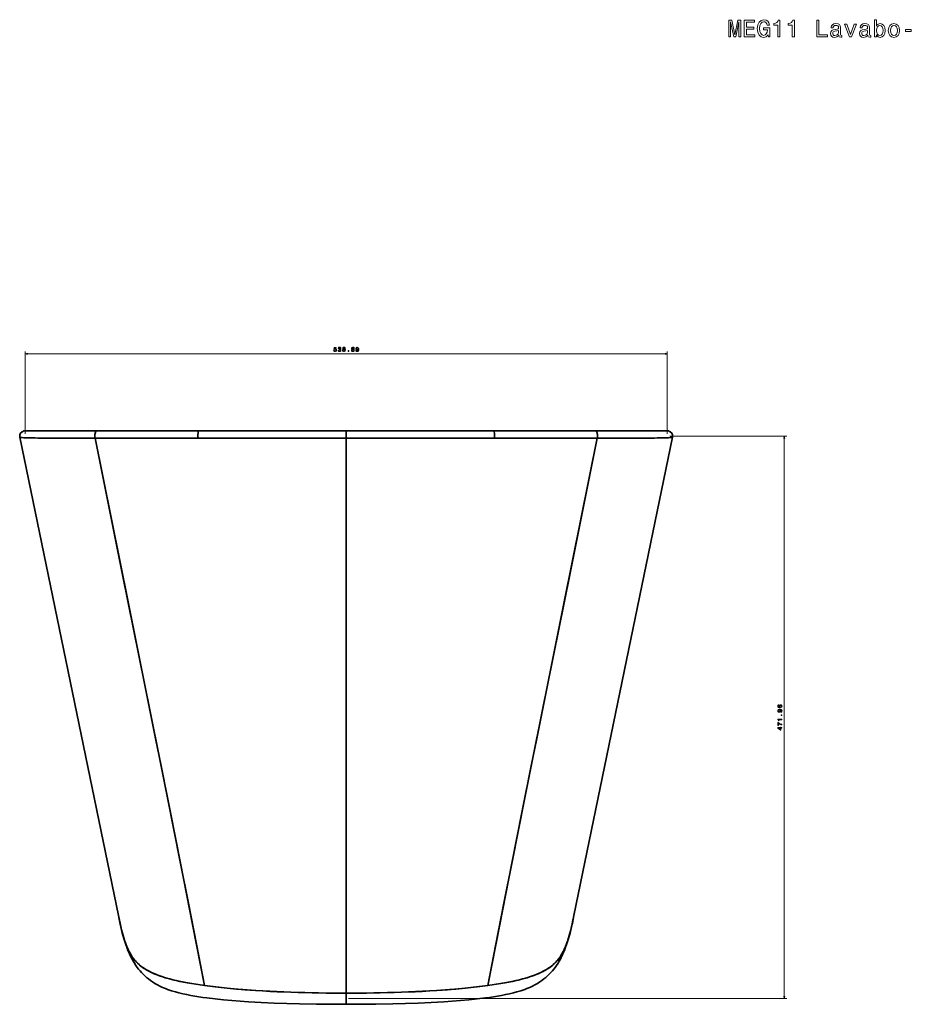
# Model space of a CAD drawing. Extents: x 321 to 1825, y 15 to 1839.
# Tile 6 of 7: x 321 to 1069, y 1012 to 1839. Entities that reach past the tile are written whole.
import ezdxf

# ---------------------------------------------------------------- set-up
doc = ezdxf.new("R2010")
doc.units = 0

msp = doc.modelspace()

# ---------------------------------------------------------------- linework, layer by layer
at = {"color": 7, "lineweight": 13}
for p, q in [((325.09, 1491.16), (325.09, 1560.31)), ((325.09, 1558.31), (863.98, 1558.31)), ((863.98, 1491.16), (863.98, 1560.31)), ((865.98, 1489.16), (964.16, 1489.16)), ((962.16, 1017.2), (962.16, 1489.16)), ((596.49, 1017.2), (964.16, 1017.2))]:
    msp.add_line(p, q, dxfattribs=at)
at = {"color": 7, "lineweight": 35}
for p, q in [((320.61, 1488.25), (403.37, 1086.9)), ((385.19, 1493.66), (325.09, 1493.66)), ((385.19, 1493.66), (325.09, 1493.66)), ((470.09, 1487.58), (383.73, 1487.52)), ((383.73, 1487.52), (470.09, 1487.58)), ((385.19, 1493.66), (470.56, 1493.66)), ((470.56, 1493.66), (385.19, 1493.66)), ((385.49, 1493.66), (456.64, 1493.66)), ((456.64, 1493.66), (594.5, 1493.66)), ((470.56, 1493.66), (594.5, 1493.66)), ((594.5, 1493.66), (470.56, 1493.66)), ((594.5, 1493.66), (718.44, 1493.66)), ((732.36, 1493.66), (594.5, 1493.66)), ((718.44, 1493.66), (594.5, 1493.66)), ((594.5, 1487.55), (594.5, 1021.72)), ((594.5, 1487.55), (594.5, 1021.72)), ((594.5, 1487.55), (594.5, 1239.12)), ((594.5, 1487.55), (594.5, 1239.12)), ((718.44, 1493.66), (803.81, 1493.66)), ((803.81, 1493.66), (718.44, 1493.66)), ((718.91, 1487.58), (805.26, 1487.52)), ((805.26, 1487.52), (718.91, 1487.58)), ((803.51, 1493.66), (732.36, 1493.66)), ((868.39, 1488.25), (785.63, 1086.9)), ((803.81, 1493.66), (863.91, 1493.66)), ((803.81, 1493.66), (863.91, 1493.66))]:
    msp.add_line(p, q, dxfattribs=at)
at = {"color": 7, "lineweight": 35, "ltscale": 0.001624}
for p, q in [((325.09, 1493.66), (325.02, 1493.66)), ((325.09, 1493.66), (325.02, 1493.66)), ((863.91, 1493.66), (863.98, 1493.66)), ((863.91, 1493.66), (863.98, 1493.66))]:
    msp.add_line(p, q, dxfattribs=at)
at = {"color": 7, "lineweight": 35, "ltscale": 0.150217}
msp.add_line((594.5, 1493.66), (594.5, 1487.65), dxfattribs=at)
msp.add_line((594.5, 1493.66), (594.5, 1487.65), dxfattribs=at)
at = {"color": 7, "lineweight": 35, "ltscale": 0.002448}
msp.add_line((594.5, 1487.65), (594.5, 1487.55), dxfattribs=at)
msp.add_line((594.5, 1487.65), (594.5, 1487.55), dxfattribs=at)
at = {"color": 7, "lineweight": 35, "ltscale": 0.183633}
msp.add_line((594.5, 1231.78), (594.5, 1239.12), dxfattribs=at)
at = {"color": 7, "lineweight": 35, "ltscale": 0.000282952}
msp.add_line((437.54, 1036.42), (437.55, 1036.41), dxfattribs=at)
at = {"color": 7, "lineweight": 35, "ltscale": 0.000300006}
msp.add_line((437.55, 1036.41), (437.54, 1036.42), dxfattribs=at)
at = {"color": 7, "lineweight": 35, "ltscale": 0.000299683}
msp.add_line((751.46, 1036.42), (751.45, 1036.41), dxfattribs=at)
at = {"color": 7, "lineweight": 35, "ltscale": 0.000286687}
msp.add_line((751.45, 1036.41), (751.46, 1036.42), dxfattribs=at)
at = {"color": 7, "lineweight": 35, "ltscale": 0.112709}
for q in [(594.49, 1017.2), (594.51, 1017.2)]:
    msp.add_line((594.5, 1021.71), q, dxfattribs=at)
at = {"color": 7, "lineweight": 35, "ltscale": 0.085265}
for p, q in [((594.49, 1017.2), (594.49, 1013.79)), ((594.51, 1017.2), (594.51, 1013.79))]:
    msp.add_line(p, q, dxfattribs=at)
at = {"color": 7, "lineweight": 35, "ltscale": 0.112193}
msp.add_line((594.5, 1017.24), (594.5, 1021.72), dxfattribs=at)
msp.add_line((594.5, 1017.24), (594.5, 1021.72), dxfattribs=at)
at = {"color": 7, "lineweight": 35, "ltscale": 0.102621}
msp.add_line((594.5, 1013.13), (594.5, 1017.24), dxfattribs=at)
msp.add_line((594.5, 1013.13), (594.5, 1017.24), dxfattribs=at)
at = {"color": 7, "lineweight": 13}
for points in [[(915.53, 1824.23), (917.08, 1824.23), (917.08, 1836.94), (919.7, 1824.23), (921.44, 1824.23), (924.04, 1836.94), (924.04, 1824.23), (925.62, 1824.23), (925.62, 1838.23), (923.15, 1838.23), (920.57, 1825.89), (918.01, 1838.23), (915.53, 1838.23)], [(928.48, 1824.23), (937.36, 1824.23), (937.36, 1825.93), (930.34, 1825.93), (930.34, 1830.67), (936.59, 1830.67), (936.59, 1832.34), (930.34, 1832.34), (930.34, 1836.54), (937.19, 1836.54), (937.19, 1838.23), (928.48, 1838.23)], [(948.55, 1826.11), (948.89, 1824.23), (949.9, 1824.23), (949.9, 1831.8), (944.8, 1831.8), (944.8, 1830.08), (947.95, 1830.08), (947.95, 1829.96), (947.7, 1828.11), (947.06, 1826.73), (946.07, 1825.87), (944.84, 1825.58), (943.47, 1825.95), (942.4, 1827.04), (941.71, 1828.83), (941.47, 1831.29), (941.69, 1833.73), (942.38, 1835.53), (943.47, 1836.62), (944.94, 1837), (945.95, 1836.8), (946.78, 1836.24), (947.38, 1835.29), (947.72, 1834.02), (949.72, 1834.02), (949.2, 1835.95), (948.21, 1837.41), (946.82, 1838.29), (945.06, 1838.62), (942.76, 1838.11), (941.03, 1836.64), (939.92, 1834.32), (939.53, 1831.23), (939.92, 1828.13), (941.03, 1825.81), (942.66, 1824.33), (944.72, 1823.85), (945.87, 1824.01), (946.9, 1824.41), (947.79, 1825.12)], [(956.64, 1824.23), (958.48, 1824.23), (958.48, 1838.33), (957.11, 1838.33), (956.74, 1837.1), (956.02, 1836.28), (954.91, 1835.79), (953.37, 1835.63), (953.37, 1834.2), (956.64, 1834.2)], [(968.79, 1824.23), (970.62, 1824.23), (970.62, 1838.33), (969.25, 1838.33), (968.89, 1837.1), (968.16, 1836.28), (967.05, 1835.79), (965.52, 1835.63), (965.52, 1834.2), (968.79, 1834.2)], [(989.34, 1824.23), (998.34, 1824.23), (998.34, 1825.93), (991.2, 1825.93), (991.2, 1838.23), (989.34, 1838.23)], [(1007.84, 1825.64), (1007.84, 1825.58), (1007.94, 1824.9), (1008.24, 1824.41), (1009.51, 1824.03), (1010.5, 1824.19), (1010.5, 1825.56), (1010.08, 1825.5), (1009.51, 1825.77), (1009.41, 1826.57), (1009.41, 1832.18), (1009.17, 1833.61), (1008.47, 1834.62), (1007.23, 1835.23), (1005.5, 1835.45), (1003.81, 1835.21), (1002.55, 1834.52), (1001.77, 1833.45), (1001.51, 1832.04), (1001.51, 1831.92), (1003.1, 1831.92), (1003.24, 1832.77), (1003.68, 1833.37), (1004.41, 1833.73), (1005.44, 1833.88), (1006.43, 1833.77), (1007.13, 1833.47), (1007.56, 1832.95), (1007.7, 1832.22), (1007.62, 1831.37), (1007.3, 1830.95), (1006.49, 1830.75), (1004.98, 1830.59), (1003.24, 1830.22), (1002.01, 1829.58), (1001.28, 1828.57), (1001.06, 1827.08), (1001.26, 1825.75), (1001.89, 1824.76), (1002.9, 1824.13), (1004.29, 1823.91), (1006.17, 1824.33)], [(1016.8, 1824.23), (1018.67, 1824.23), (1022.63, 1835.07), (1020.79, 1835.07), (1017.74, 1826.33), (1014.64, 1835.07), (1012.78, 1835.07)], [(1032.13, 1825.64), (1032.13, 1825.58), (1032.23, 1824.9), (1032.53, 1824.41), (1033.8, 1824.03), (1034.79, 1824.19), (1034.79, 1825.56), (1034.37, 1825.5), (1033.8, 1825.77), (1033.7, 1826.57), (1033.7, 1832.18), (1033.46, 1833.61), (1032.75, 1834.62), (1031.52, 1835.23), (1029.79, 1835.45), (1028.09, 1835.21), (1026.84, 1834.52), (1026.06, 1833.45), (1025.79, 1832.04), (1025.79, 1831.92), (1027.39, 1831.92), (1027.53, 1832.77), (1027.97, 1833.37), (1028.7, 1833.73), (1029.73, 1833.88), (1030.72, 1833.77), (1031.42, 1833.47), (1031.85, 1832.95), (1031.99, 1832.22), (1031.91, 1831.37), (1031.58, 1830.95), (1030.78, 1830.75), (1029.26, 1830.59), (1027.53, 1830.22), (1026.3, 1829.58), (1025.57, 1828.57), (1025.35, 1827.08), (1025.55, 1825.75), (1026.18, 1824.76), (1027.19, 1824.13), (1028.58, 1823.91), (1030.45, 1824.33)], [(1039.51, 1825.91), (1040.82, 1824.35), (1042.62, 1823.85), (1044.31, 1824.23), (1045.66, 1825.38), (1046.51, 1827.22), (1046.83, 1829.66), (1046.51, 1832.1), (1045.64, 1833.92), (1044.31, 1835.05), (1042.62, 1835.45), (1040.84, 1834.92), (1040.12, 1834.28), (1039.51, 1833.41), (1039.51, 1838.72), (1037.74, 1838.72), (1037.74, 1824.23), (1039.51, 1824.23)], [(1049.46, 1829.64), (1049.78, 1827.18), (1050.71, 1825.36), (1052.18, 1824.23), (1054.16, 1823.85), (1056.11, 1824.23), (1057.59, 1825.34), (1058.51, 1827.16), (1058.86, 1829.64), (1058.51, 1832.1), (1057.59, 1833.94), (1056.11, 1835.05), (1054.16, 1835.45), (1052.18, 1835.05), (1050.71, 1833.92), (1049.78, 1832.1)], [(1007.64, 1828.02), (1007.4, 1826.98), (1006.75, 1826.17), (1005.78, 1825.64), (1004.59, 1825.46), (1003.83, 1825.56), (1003.28, 1825.89), (1002.94, 1826.45), (1002.84, 1827.24), (1002.92, 1827.94), (1003.24, 1828.45), (1004.53, 1829.01), (1006.17, 1829.26), (1007.64, 1829.74)], [(1031.93, 1828.02), (1031.68, 1826.98), (1031.04, 1826.17), (1030.07, 1825.64), (1028.88, 1825.46), (1028.11, 1825.56), (1027.57, 1825.89), (1027.23, 1826.45), (1027.13, 1827.24), (1027.21, 1827.94), (1027.53, 1828.45), (1028.82, 1829.01), (1030.45, 1829.26), (1031.93, 1829.74)], [(1045.02, 1829.66), (1044.82, 1827.84), (1044.27, 1826.51), (1043.4, 1825.71), (1042.32, 1825.44), (1041.13, 1825.71), (1040.26, 1826.51), (1039.71, 1827.82), (1039.53, 1829.66), (1039.71, 1831.47), (1040.26, 1832.79), (1041.13, 1833.57), (1042.32, 1833.85), (1043.4, 1833.57), (1044.27, 1832.77), (1044.82, 1831.45)], [(1051.27, 1829.66), (1051.45, 1831.47), (1052.02, 1832.79), (1052.93, 1833.59), (1054.16, 1833.88), (1055.37, 1833.59), (1056.28, 1832.81), (1056.84, 1831.47), (1057.04, 1829.66), (1056.84, 1827.82), (1056.28, 1826.49), (1055.37, 1825.68), (1054.16, 1825.42), (1052.93, 1825.68), (1052.02, 1826.49), (1051.45, 1827.82)], [(1063.86, 1828.85), (1068.74, 1828.85), (1068.74, 1830.45), (1063.86, 1830.45)], [(583.94, 1561.23), (584.05, 1560.81), (584.3, 1560.49), (584.66, 1560.29), (585.13, 1560.21), (585.64, 1560.3), (586.04, 1560.55), (586.29, 1560.94), (586.38, 1561.45), (586.3, 1561.92), (586.06, 1562.29), (585.68, 1562.52), (585.19, 1562.61), (584.81, 1562.55), (584.52, 1562.38), (584.66, 1563.32), (586.19, 1563.32), (586.19, 1563.74), (584.32, 1563.74), (584.04, 1561.88), (584.45, 1561.88), (584.74, 1562.12), (585.11, 1562.2), (585.44, 1562.15), (585.68, 1561.99), (585.84, 1561.74), (585.89, 1561.42), (585.84, 1561.11), (585.68, 1560.86), (585.43, 1560.7), (585.11, 1560.65), (584.84, 1560.68), (584.64, 1560.8), (584.49, 1560.98), (584.41, 1561.23)], [(587.66, 1561.41), (587.66, 1561.38), (587.74, 1560.89), (587.98, 1560.53), (588.35, 1560.3), (588.84, 1560.21), (589.37, 1560.3), (589.76, 1560.52), (590.01, 1560.87), (590.1, 1561.33), (590.06, 1561.62), (589.95, 1561.87), (589.77, 1562.05), (589.53, 1562.19), (589.86, 1562.46), (589.97, 1562.9), (589.9, 1563.29), (589.68, 1563.59), (589.33, 1563.77), (588.84, 1563.84), (588.39, 1563.76), (588.04, 1563.54), (587.81, 1563.18), (587.74, 1562.71), (587.74, 1562.68), (588.19, 1562.68), (588.23, 1563), (588.36, 1563.23), (588.57, 1563.37), (588.87, 1563.43), (589.13, 1563.38), (589.32, 1563.28), (589.44, 1563.11), (589.48, 1562.88), (589.44, 1562.63), (589.32, 1562.46), (589.11, 1562.36), (588.82, 1562.33), (588.62, 1562.34), (588.62, 1561.94), (588.87, 1561.95), (589.19, 1561.9), (589.42, 1561.78), (589.56, 1561.58), (589.61, 1561.33), (589.56, 1561.03), (589.41, 1560.82), (589.18, 1560.68), (588.87, 1560.64), (588.56, 1560.69), (588.32, 1560.84), (588.18, 1561.08), (588.12, 1561.41)], [(592.04, 1562.2), (591.78, 1562.06), (591.61, 1561.86), (591.49, 1561.61), (591.46, 1561.32), (591.54, 1560.87), (591.77, 1560.52), (592.15, 1560.3), (592.67, 1560.21), (593.17, 1560.3), (593.55, 1560.52), (593.78, 1560.87), (593.87, 1561.32), (593.83, 1561.61), (593.72, 1561.86), (593.54, 1562.06), (593.29, 1562.2), (593.49, 1562.32), (593.63, 1562.49), (593.72, 1562.69), (593.75, 1562.94), (593.67, 1563.29), (593.46, 1563.58), (593.11, 1563.77), (592.67, 1563.84), (592.21, 1563.77), (591.87, 1563.58), (591.65, 1563.29), (591.58, 1562.94), (591.6, 1562.69), (591.69, 1562.49)], [(591.94, 1561.33), (591.99, 1561.59), (592.14, 1561.8), (592.36, 1561.93), (592.67, 1561.97), (592.96, 1561.93), (593.19, 1561.8), (593.34, 1561.59), (593.39, 1561.33), (593.34, 1561.04), (593.19, 1560.82), (592.96, 1560.68), (592.67, 1560.64), (592.36, 1560.68), (592.14, 1560.82), (591.99, 1561.04)], [(592.05, 1562.9), (592.1, 1563.12), (592.22, 1563.29), (592.41, 1563.39), (592.67, 1563.44), (592.92, 1563.39), (593.11, 1563.29), (593.23, 1563.12), (593.28, 1562.9), (593.23, 1562.67), (593.11, 1562.49), (592.92, 1562.38), (592.67, 1562.34), (592.41, 1562.38), (592.22, 1562.49), (592.1, 1562.67)], [(599.51, 1562.2), (599.25, 1562.06), (599.08, 1561.86), (598.97, 1561.61), (598.93, 1561.32), (599.01, 1560.87), (599.24, 1560.52), (599.62, 1560.3), (600.14, 1560.21), (600.65, 1560.3), (601.02, 1560.52), (601.26, 1560.87), (601.34, 1561.32), (601.3, 1561.61), (601.2, 1561.86), (601.01, 1562.06), (600.76, 1562.2), (600.96, 1562.32), (601.11, 1562.49), (601.19, 1562.69), (601.22, 1562.94), (601.14, 1563.29), (600.93, 1563.58), (600.59, 1563.77), (600.14, 1563.84), (599.68, 1563.77), (599.34, 1563.58), (599.12, 1563.29), (599.05, 1562.94), (599.07, 1562.69), (599.16, 1562.49)], [(599.42, 1561.33), (599.46, 1561.59), (599.61, 1561.8), (599.83, 1561.93), (600.14, 1561.97), (600.43, 1561.93), (600.66, 1561.8), (600.81, 1561.59), (600.86, 1561.33), (600.81, 1561.04), (600.66, 1560.82), (600.43, 1560.68), (600.14, 1560.64), (599.83, 1560.68), (599.61, 1560.82), (599.46, 1561.04)], [(599.53, 1562.9), (599.57, 1563.12), (599.69, 1563.29), (599.88, 1563.39), (600.14, 1563.44), (600.39, 1563.39), (600.58, 1563.29), (600.7, 1563.12), (600.75, 1562.9), (600.7, 1562.67), (600.58, 1562.49), (600.39, 1562.38), (600.14, 1562.34), (599.88, 1562.38), (599.69, 1562.49), (599.57, 1562.67)], [(602.66, 1561.18), (602.74, 1560.78), (602.96, 1560.47), (603.3, 1560.28), (603.75, 1560.21), (604.05, 1560.25), (604.32, 1560.34), (604.54, 1560.5), (604.74, 1560.72), (604.89, 1560.99), (605, 1561.34), (605.06, 1561.73), (605.09, 1562.18), (605, 1562.9), (604.76, 1563.42), (604.36, 1563.73), (603.82, 1563.84), (603.33, 1563.75), (602.96, 1563.51), (602.71, 1563.13), (602.63, 1562.66), (602.71, 1562.18), (602.95, 1561.81), (603.3, 1561.58), (603.75, 1561.5), (604.23, 1561.6), (604.58, 1561.89), (604.5, 1561.33), (604.34, 1560.93), (604.09, 1560.7), (603.76, 1560.62), (603.49, 1560.66), (603.3, 1560.77), (603.18, 1560.94), (603.13, 1561.18)], [(603.12, 1562.67), (603.17, 1562.98), (603.31, 1563.23), (603.54, 1563.38), (603.82, 1563.44), (604.12, 1563.38), (604.35, 1563.23), (604.49, 1562.99), (604.54, 1562.67), (604.49, 1562.36), (604.35, 1562.12), (604.12, 1561.97), (603.81, 1561.92), (603.53, 1561.97), (603.31, 1562.12), (603.17, 1562.35)], [(596.05, 1560.31), (596.75, 1560.31), (596.75, 1561.06), (596.05, 1561.06)], [(957.6, 1263.73), (957.19, 1263.63), (956.89, 1263.41), (956.7, 1263.07), (956.64, 1262.63), (956.67, 1262.33), (956.77, 1262.07), (956.92, 1261.84), (957.14, 1261.65), (957.42, 1261.5), (957.76, 1261.39), (958.16, 1261.32), (958.61, 1261.3), (959.32, 1261.38), (959.84, 1261.63), (960.16, 1262.03), (960.26, 1262.57), (960.17, 1263.06), (959.93, 1263.43), (959.56, 1263.67), (959.09, 1263.76), (958.61, 1263.67), (958.24, 1263.44), (958.01, 1263.08), (957.93, 1262.64), (958.03, 1262.16), (958.31, 1261.8), (957.76, 1261.88), (957.36, 1262.04), (957.12, 1262.29), (957.04, 1262.63), (957.08, 1262.88), (957.19, 1263.07), (957.37, 1263.2), (957.6, 1263.27)], [(959.29, 1257.57), (959.69, 1257.65), (960, 1257.87), (960.19, 1258.21), (960.26, 1258.66), (960.23, 1258.96), (960.14, 1259.23), (959.98, 1259.45), (959.76, 1259.65), (959.48, 1259.8), (959.14, 1259.91), (958.74, 1259.97), (958.29, 1260), (957.58, 1259.91), (957.06, 1259.67), (956.75, 1259.27), (956.64, 1258.73), (956.73, 1258.24), (956.97, 1257.87), (957.34, 1257.62), (957.81, 1257.54), (958.29, 1257.62), (958.66, 1257.86), (958.89, 1258.21), (958.97, 1258.66), (958.87, 1259.14), (958.58, 1259.49), (959.14, 1259.41), (959.54, 1259.25), (959.78, 1259.01), (959.85, 1258.67), (959.82, 1258.41), (959.71, 1258.21), (959.53, 1258.09), (959.29, 1258.04)], [(957.81, 1258.03), (957.49, 1258.08), (957.25, 1258.22), (957.09, 1258.45), (957.03, 1258.73), (957.09, 1259.03), (957.25, 1259.26), (957.49, 1259.4), (957.8, 1259.45), (958.12, 1259.4), (958.35, 1259.26), (958.5, 1259.03), (958.55, 1258.72), (958.5, 1258.44), (958.35, 1258.22), (958.12, 1258.08)], [(959.09, 1263.27), (959.41, 1263.22), (959.65, 1263.07), (959.81, 1262.85), (959.86, 1262.57), (959.81, 1262.27), (959.66, 1262.04), (959.41, 1261.89), (959.1, 1261.85), (958.78, 1261.9), (958.55, 1262.04), (958.4, 1262.27), (958.34, 1262.59), (958.4, 1262.86), (958.54, 1263.07), (958.78, 1263.22)], [(960.16, 1251.22), (960.16, 1251.68), (956.64, 1251.68), (956.64, 1251.34), (956.94, 1251.25), (957.15, 1251.06), (957.27, 1250.79), (957.31, 1250.4), (957.67, 1250.4), (957.67, 1251.22)], [(960.16, 1246.87), (960.16, 1247.38), (959.33, 1247.55), (958.55, 1247.84), (957.83, 1248.26), (957.15, 1248.8), (956.74, 1248.8), (956.74, 1246.4), (957.19, 1246.4), (957.19, 1248.31), (957.88, 1247.76), (958.59, 1247.34), (959.34, 1247.05)], [(960.16, 1254.7), (960.16, 1255.4), (959.41, 1255.4), (959.41, 1254.7)], [(960.16, 1244.12), (960.16, 1244.57), (959.29, 1244.57), (959.29, 1245.07), (958.89, 1245.07), (958.89, 1244.57), (956.74, 1244.57), (956.74, 1244.11), (958.85, 1242.58), (959.29, 1242.58), (959.29, 1244.12)], [(958.89, 1243), (957.32, 1244.12), (958.89, 1244.12)]]:
    msp.add_lwpolyline(points, close=True, dxfattribs=at)
for points in [[(327.02, 1558.83), (325.09, 1558.31), (327.02, 1557.8)], [(862.05, 1557.8), (863.98, 1558.31), (862.05, 1558.83)], [(962.68, 1487.23), (962.16, 1489.16), (961.64, 1487.23)], [(961.64, 1019.13), (962.16, 1017.2), (962.68, 1019.13)]]:
    msp.add_lwpolyline(points, dxfattribs=at)
at = {"color": 7, "lineweight": 35}
for points in [[(320.62, 1488.25), (320.61, 1488.25), (320.61, 1488.25), (320.61, 1488.25), (320.62, 1488.25), (320.62, 1488.24), (320.62, 1488.24), (320.61, 1488.24), (320.62, 1488.24), (320.62, 1488.24)], [(320.7, 1488.19), (321.15, 1488.1), (322.56, 1487.97), (324.95, 1487.87), (328.37, 1487.77), (335.69, 1487.65), (342.24, 1487.59), (354.99, 1487.53), (372.48, 1487.51), (383.73, 1487.52)], [(383.73, 1487.52), (362.74, 1487.51), (345.2, 1487.57), (333.48, 1487.68), (328.51, 1487.77), (323.95, 1487.9), (322.44, 1487.98), (321.63, 1488.04), (320.7, 1488.19)], [(385.19, 1493.66), (385.02, 1493.63), (384.86, 1493.56), (384.68, 1493.41), (384.51, 1493.21), (384.33, 1492.91), (384.17, 1492.57), (383.99, 1492.06), (383.86, 1491.5), (383.7, 1490.54), (383.63, 1489.53), (383.64, 1488.52), (383.73, 1487.52)], [(385.19, 1493.66), (385.02, 1493.63), (384.86, 1493.56), (384.68, 1493.41), (384.51, 1493.21), (384.33, 1492.92), (384.17, 1492.57), (384, 1492.06), (383.86, 1491.51), (383.7, 1490.54), (383.63, 1489.54), (383.64, 1488.52), (383.73, 1487.52)], [(383.73, 1487.52), (411.49, 1350.24), (434.57, 1235.54), (439.17, 1212.58), (455.27, 1131.94), (462.14, 1097.36), (468.96, 1062.75), (475.73, 1028.12)], [(383.73, 1487.52), (406.92, 1372.88), (430.02, 1258.19), (447.04, 1173.29), (455.51, 1130.81), (465.67, 1079.49), (475.73, 1028.12)], [(470.56, 1493.66), (470.54, 1493.65), (470.5, 1493.62), (470.46, 1493.56), (470.38, 1493.35), (470.29, 1492.94), (470.16, 1491.82), (470.08, 1490.24), (470.07, 1488.58), (470.09, 1487.58)], [(470.56, 1493.66), (470.54, 1493.65), (470.5, 1493.62), (470.46, 1493.56), (470.38, 1493.35), (470.29, 1492.94), (470.16, 1491.82), (470.08, 1490.24), (470.07, 1488.58), (470.09, 1487.58)], [(594.5, 1487.65), (494.96, 1487.6), (470.09, 1487.58)], [(470.09, 1487.58), (582.07, 1487.65), (594.5, 1487.65)], [(718.91, 1487.58), (606.93, 1487.65), (594.5, 1487.65)], [(594.5, 1487.65), (694.04, 1487.6), (718.91, 1487.58)], [(805.26, 1487.52), (782.08, 1372.88), (758.98, 1258.19), (741.96, 1173.29), (733.49, 1130.81), (723.33, 1079.49), (713.27, 1028.12)], [(805.26, 1487.52), (777.51, 1350.24), (754.43, 1235.54), (749.83, 1212.58), (733.73, 1131.94), (726.86, 1097.36), (720.04, 1062.75), (713.27, 1028.12)], [(718.44, 1493.66), (718.46, 1493.65), (718.5, 1493.62), (718.54, 1493.56), (718.62, 1493.35), (718.71, 1492.94), (718.84, 1491.82), (718.92, 1490.24), (718.93, 1488.58), (718.91, 1487.58)], [(718.44, 1493.66), (718.46, 1493.65), (718.5, 1493.62), (718.54, 1493.56), (718.62, 1493.35), (718.71, 1492.94), (718.84, 1491.82), (718.92, 1490.24), (718.93, 1488.58), (718.91, 1487.58)], [(803.81, 1493.66), (803.98, 1493.63), (804.14, 1493.56), (804.32, 1493.41), (804.49, 1493.21), (804.67, 1492.92), (804.83, 1492.57), (805, 1492.06), (805.14, 1491.51), (805.3, 1490.54), (805.37, 1489.54), (805.36, 1488.52), (805.26, 1487.52)], [(803.81, 1493.66), (803.98, 1493.63), (804.14, 1493.56), (804.32, 1493.41), (804.49, 1493.21), (804.67, 1492.91), (804.83, 1492.57), (805.01, 1492.06), (805.14, 1491.5), (805.3, 1490.54), (805.37, 1489.53), (805.36, 1488.52), (805.26, 1487.52)], [(868.3, 1488.19), (867.85, 1488.1), (866.44, 1487.97), (864.05, 1487.87), (860.63, 1487.77), (853.31, 1487.65), (846.76, 1487.59), (834.01, 1487.53), (816.52, 1487.51), (805.26, 1487.52)], [(805.26, 1487.52), (826.26, 1487.51), (843.8, 1487.57), (855.52, 1487.68), (860.49, 1487.77), (865.05, 1487.9), (866.56, 1487.98), (867.37, 1488.04), (868.3, 1488.19)], [(868.38, 1488.25), (868.39, 1488.25), (868.39, 1488.25), (868.39, 1488.25), (868.39, 1488.25), (868.38, 1488.25), (868.38, 1488.24), (868.38, 1488.24), (868.39, 1488.24), (868.38, 1488.24), (868.38, 1488.24)], [(403.37, 1086.9), (404.7, 1080.54), (405.33, 1077.69), (406, 1074.86), (406.73, 1072.01), (407.26, 1070.1), (407.82, 1068.19), (408.85, 1065.05), (409.89, 1062.23), (411.02, 1059.51), (412.13, 1057.12), (412.67, 1056.05), (413.44, 1054.64), (414.29, 1053.22), (415.31, 1051.69), (416.34, 1050.31), (417.49, 1048.95), (418.65, 1047.7), (419.92, 1046.46), (421.2, 1045.33), (422.59, 1044.22), (424.41, 1042.91), (426.38, 1041.64), (428.04, 1040.67), (429.33, 1039.97), (430.67, 1039.3), (433.49, 1038.01), (435.01, 1037.37), (436.58, 1036.77), (438.23, 1036.17), (439.9, 1035.6), (441.95, 1034.95), (444.01, 1034.34), (446.5, 1033.65), (449, 1033.01), (451.86, 1032.33), (454.9, 1031.65), (457.95, 1031.03), (461.17, 1030.41), (464.8, 1029.77), (468.44, 1029.18), (472.09, 1028.63), (475.73, 1028.12)], [(475.73, 1028.12), (470.36, 1028.88), (465.09, 1029.72), (460.07, 1030.62), (455.8, 1031.46), (452.95, 1032.08), (450.14, 1032.73), (446.15, 1033.74), (442.69, 1034.72), (440.71, 1035.34), (438.77, 1035.99), (436.96, 1036.63), (435.2, 1037.31), (433.06, 1038.2), (431.02, 1039.13), (429.12, 1040.08), (427.32, 1041.08), (425.66, 1042.08), (424.51, 1042.83), (423.42, 1043.6), (422.01, 1044.67), (420.68, 1045.78), (419.44, 1046.91), (418.5, 1047.85), (417.61, 1048.8), (416.77, 1049.79), (415.98, 1050.79), (415.23, 1051.81), (414.19, 1053.38), (413.25, 1054.98), (412.55, 1056.3), (411.88, 1057.64), (411.16, 1059.2), (410.49, 1060.74), (409.86, 1062.32), (409.26, 1063.93), (408.56, 1065.92), (407.91, 1067.91), (407.28, 1070.02), (406.28, 1073.75), (405.24, 1078.13), (404, 1083.86), (403.37, 1086.9)], [(403.9, 1084.34), (405.16, 1078.44), (406.29, 1073.62), (407.15, 1070.29), (408.13, 1066.83), (409.24, 1063.33), (410.35, 1060.22), (411.41, 1057.48), (412.62, 1054.67), (414, 1051.75), (414.78, 1050.26), (415.7, 1048.6), (416.73, 1046.86), (417.88, 1045.1), (419.15, 1043.32), (420.28, 1041.84), (421.49, 1040.39), (422.78, 1038.97), (424.13, 1037.58), (425.54, 1036.23), (427.02, 1034.93), (428.58, 1033.67), (430.2, 1032.45), (432.09, 1031.15), (434.06, 1029.92), (436.11, 1028.75), (438.24, 1027.65), (439.77, 1026.91), (441.33, 1026.22), (442.93, 1025.56), (444.56, 1024.93), (446.23, 1024.34), (447.91, 1023.78), (451.29, 1022.77), (454.1, 1022.03), (457.37, 1021.25), (460.69, 1020.54), (464.03, 1019.89), (467.4, 1019.29), (470.8, 1018.74), (474.22, 1018.24), (477.67, 1017.77), (484.59, 1016.93), (491.53, 1016.2), (498.53, 1015.56), (505.56, 1015), (512.63, 1014.52), (523.28, 1013.91), (533.96, 1013.43), (544.66, 1013.07), (555.35, 1012.81), (569.59, 1012.56), (583.83, 1012.43), (594.49, 1012.39)], [(785.1, 1084.34), (783.84, 1078.44), (782.71, 1073.62), (781.85, 1070.29), (780.87, 1066.83), (779.76, 1063.33), (778.65, 1060.22), (777.59, 1057.48), (776.38, 1054.67), (775, 1051.75), (774.22, 1050.26), (773.3, 1048.6), (772.27, 1046.86), (771.12, 1045.1), (769.85, 1043.32), (768.72, 1041.84), (767.51, 1040.39), (766.22, 1038.97), (764.87, 1037.58), (763.46, 1036.23), (761.98, 1034.93), (760.42, 1033.67), (758.8, 1032.45), (756.91, 1031.15), (754.94, 1029.92), (752.89, 1028.75), (750.76, 1027.65), (749.23, 1026.91), (747.67, 1026.22), (746.07, 1025.56), (744.44, 1024.93), (742.77, 1024.34), (741.09, 1023.78), (737.71, 1022.77), (734.9, 1022.03), (731.63, 1021.25), (728.31, 1020.54), (724.97, 1019.89), (721.6, 1019.29), (718.2, 1018.74), (714.78, 1018.24), (711.33, 1017.77), (704.41, 1016.93), (697.47, 1016.2), (690.47, 1015.56), (683.44, 1015), (676.37, 1014.52), (665.72, 1013.91), (655.04, 1013.43), (644.34, 1013.07), (633.65, 1012.81), (619.41, 1012.56), (605.17, 1012.43), (594.51, 1012.39)], [(713.27, 1028.12), (718.64, 1028.88), (723.91, 1029.72), (728.93, 1030.62), (733.2, 1031.46), (736.05, 1032.08), (738.86, 1032.73), (742.85, 1033.74), (746.31, 1034.72), (748.29, 1035.34), (750.23, 1035.99), (752.04, 1036.63), (753.8, 1037.31), (755.94, 1038.2), (757.98, 1039.13), (759.88, 1040.08), (761.68, 1041.08), (763.34, 1042.08), (764.49, 1042.83), (765.58, 1043.6), (766.99, 1044.67), (768.32, 1045.78), (769.56, 1046.91), (770.5, 1047.85), (771.39, 1048.8), (772.23, 1049.79), (773.02, 1050.79), (773.77, 1051.81), (774.81, 1053.38), (775.75, 1054.98), (776.45, 1056.3), (777.12, 1057.64), (777.84, 1059.2), (778.51, 1060.74), (779.14, 1062.32), (779.74, 1063.93), (780.44, 1065.92), (781.09, 1067.91), (781.72, 1070.02), (782.72, 1073.75), (783.76, 1078.13), (785, 1083.86), (785.63, 1086.9)], [(785.63, 1086.9), (784.3, 1080.54), (783.67, 1077.69), (783, 1074.86), (782.27, 1072.01), (781.74, 1070.1), (781.18, 1068.19), (780.15, 1065.05), (779.11, 1062.23), (777.98, 1059.51), (776.87, 1057.12), (776.33, 1056.05), (775.56, 1054.64), (774.71, 1053.22), (773.69, 1051.69), (772.66, 1050.31), (771.51, 1048.95), (770.35, 1047.7), (769.08, 1046.46), (767.8, 1045.33), (766.41, 1044.22), (764.59, 1042.91), (762.62, 1041.64), (760.96, 1040.67), (759.67, 1039.97), (758.33, 1039.3), (755.51, 1038.01), (753.99, 1037.37), (752.42, 1036.77), (750.77, 1036.17), (749.1, 1035.6), (747.05, 1034.95), (744.99, 1034.34), (742.5, 1033.65), (740, 1033.01), (737.14, 1032.33), (734.1, 1031.65), (731.05, 1031.03), (727.83, 1030.41), (724.2, 1029.77), (720.56, 1029.18), (716.91, 1028.63), (713.27, 1028.12)], [(475.73, 1028.12), (480.18, 1027.55), (484.62, 1027.01), (489.56, 1026.46), (494.5, 1025.95), (500.43, 1025.39), (509.39, 1024.63), (518.36, 1023.99), (524.35, 1023.62), (530.32, 1023.29), (542.25, 1022.74), (554.09, 1022.33), (565.85, 1022.04), (577.57, 1021.84), (583.44, 1021.77), (594.5, 1021.71)], [(475.73, 1028.12), (482.8, 1027.23), (489.91, 1026.43), (497.06, 1025.71), (502.45, 1025.22), (507.84, 1024.77), (518.67, 1023.98), (524.63, 1023.6), (530.6, 1023.27), (536.56, 1022.98), (548.12, 1022.52), (559.7, 1022.17), (571.3, 1021.93), (582.91, 1021.78), (594.5, 1021.72)], [(713.27, 1028.12), (706.2, 1027.23), (699.09, 1026.43), (691.94, 1025.71), (686.55, 1025.22), (681.16, 1024.77), (670.33, 1023.98), (664.37, 1023.6), (658.4, 1023.27), (652.44, 1022.98), (640.88, 1022.52), (629.3, 1022.17), (617.7, 1021.93), (606.09, 1021.78), (594.5, 1021.72)], [(713.27, 1028.12), (708.82, 1027.55), (704.38, 1027.01), (699.44, 1026.46), (694.5, 1025.95), (688.57, 1025.39), (679.61, 1024.63), (670.64, 1023.99), (664.65, 1023.62), (658.68, 1023.29), (646.75, 1022.74), (634.91, 1022.33), (623.15, 1022.04), (611.43, 1021.84), (605.56, 1021.77), (594.5, 1021.71)], [(594.49, 1012.41), (594.49, 1012.39), (594.49, 1012.39), (594.5, 1012.4), (594.5, 1012.42), (594.5, 1012.57), (594.5, 1013.13)], [(594.51, 1012.41), (594.51, 1012.39), (594.51, 1012.39), (594.5, 1012.4), (594.5, 1012.42), (594.5, 1012.57), (594.5, 1013.13)]]:
    msp.add_lwpolyline(points, dxfattribs=at)
for centre, radius, start, end in [((325.02, 1489.16), 4.5, 90.0006, 192.05793), ((325.02, 1489.16), 4.5, 90.00056, 192.0642), ((325.09, 1489.16), 4.5, 90.01599, 192.48699), ((325.09, 1489.16), 4.5, 90.01601, 192.48837), ((320.62, 1488.2), 0.0541, 46.62944, 96.98713), ((320.74, 1488.39), 0.207, 236.09317, 258.36827), ((320.76, 1488.44), 0.262, 238.2336, 255.80854), ((580.36, 277367.91), 275880.35, 269.9771027, 270.0029345), ((580.34, 277576.06), 276088.51, 269.9771232, 270.0029413), ((608.64, 277367.91), 275880.35, 269.9970605, 270.0228991), ((608.66, 277576.06), 276088.51, 269.9970605, 270.0228786), ((863.91, 1489.16), 4.5, 347.51164, 89.98399), ((863.91, 1489.16), 4.5, 347.51301, 89.98402), ((863.98, 1489.16), 4.5, 347.9358, 89.99944), ((863.98, 1489.16), 4.5, 347.94207, 89.99939), ((868.26, 1488.39), 0.207, 281.63173, 303.90684), ((868.24, 1488.44), 0.262, 284.19146, 301.7664), ((760.07, 1013.54), 165.58, 179.91303, 180.39132), ((428.93, 1013.54), 165.58, 359.60868, 0.08696)]:
    msp.add_arc(centre, radius, start, end, dxfattribs=at)

doc.saveas('drawing.dxf')
